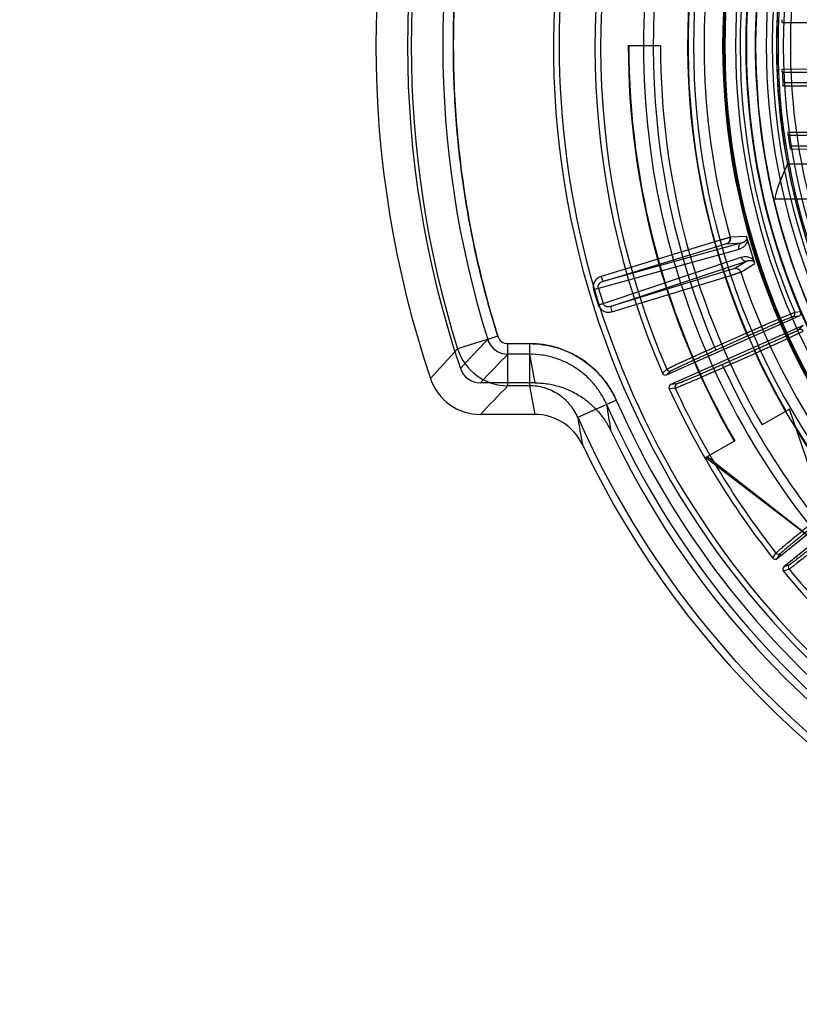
# Model space of a CAD drawing. Header units: millimetres. Extents: x 0 to 297, y 0 to 210.
# Tile 69 of 256: x 140.078 to 140.744, y 92.758 to 93.599. Entities that reach past the tile are written whole.
import ezdxf

# ---------------------------------------------------------------- set-up
doc = ezdxf.new("R2010")
doc.units = ezdxf.units.MM
doc.header["$LTSCALE"] = 16.335
doc.layers.get('0').update_dxf_attribs({"linetype": 'CONTINUOUS'})
for name, color, linetype in [('01_GLOBAL', 7, 'CONTINUOUS'), ('INTFCLR_144815', 7, 'CONTINUOUS'), ('INTFCLR_72935', 7, 'CONTINUOUS')]:
    doc.layers.add(name, color=color, linetype=linetype)

msp = doc.modelspace()

# ---------------------------------------------------------------- linework, layer by layer
at = {"color": 7, "linetype": 'Continuous'}
msp.add_circle((142.5788, 92.20834), 3.42, dxfattribs=at)
at = {"color": 9, "linetype": 'Continuous'}
msp.add_arc((142.5788, 92.20834), 3.37617, 92.96745, 177.03255, dxfattribs=at)
at = {"layer": '01_GLOBAL', "color": 7, "linetype": 'Continuous'}
msp.add_circle((142.5788, 92.20834), 3.465, dxfattribs=at)
at = {"layer": 'INTFCLR_144815', "color": 6, "linetype": 'Continuous'}
for p, q in [((140.62555, 93.57659), (140.59809, 93.57659)), ((140.72186, 93.44573), (140.75327, 93.44573)), ((140.63081, 93.29535), (140.74394, 93.34572)), ((140.7476, 93.3375), (140.63446, 93.28712)), ((140.51825, 93.28859), (140.47179, 93.28859)), ((140.73575, 93.26609), (140.71237, 93.25259)), ((140.78023, 93.13589), (140.73575, 93.26609)), ((140.51825, 93.26159), (140.47178, 93.26159)), ((140.68898, 93.23909), (140.66432, 93.22485)), ((140.66432, 93.22485), (140.77545, 93.13963)), ((140.6656, 93.22559), (140.78023, 93.13589)), ((140.72532, 93.13843), (140.82174, 93.21651)), ((140.8274, 93.20952), (140.73097, 93.13142))]:
    msp.add_line(p, q, dxfattribs=at)
at = {"layer": 'INTFCLR_144815', "color": 9, "linetype": 'Continuous'}
for p, q in [((140.77465, 93.4753), (140.73398, 93.4753)), ((140.67646, 93.41047), (140.57496, 93.37944)), ((140.69517, 93.40811), (140.57627, 93.37514)), ((140.57627, 93.37514), (140.67778, 93.40617)), ((140.67646, 93.41047), (140.67778, 93.40617)), ((140.67778, 93.40617), (140.6821, 93.40751)), ((140.68209, 93.40745), (140.69517, 93.40811)), ((140.69915, 93.41369), (140.68511, 93.41296)), ((140.6924, 93.40256), (140.57261, 93.36934)), ((140.57655, 93.35646), (140.69444, 93.3959)), ((140.58283, 93.35369), (140.69984, 93.39284)), ((140.69984, 93.39284), (140.68863, 93.38608)), ((140.69421, 93.3832), (140.70626, 93.39044)), ((140.68434, 93.38473), (140.58283, 93.35369)), ((140.68863, 93.38608), (140.68434, 93.38473)), ((140.68565, 93.38042), (140.68434, 93.38473)), ((140.57496, 93.37944), (140.57627, 93.37514)), ((140.58414, 93.34939), (140.68565, 93.38042)), ((140.56847, 93.3683), (140.57258, 93.36945)), ((140.57261, 93.36934), (140.56853, 93.36809)), ((140.56853, 93.36809), (140.57247, 93.35521)), ((140.57261, 93.36934), (140.57655, 93.35646)), ((140.57247, 93.35521), (140.57655, 93.35646)), ((140.57254, 93.35499), (140.57659, 93.35635)), ((140.58283, 93.35369), (140.58414, 93.34939)), ((140.74522, 93.34924), (140.74027, 93.34876)), ((140.73889, 93.34523), (140.74394, 93.34572)), ((140.67181, 93.31909), (140.69892, 93.33116)), ((140.69892, 93.33116), (140.70002, 93.32869)), ((140.7476, 93.3375), (140.74386, 93.33407)), ((140.48666, 93.32839), (140.45233, 93.31764)), ((140.48664, 93.32837), (140.47805, 93.32568)), ((140.49522, 93.32207), (140.51374, 93.32207)), ((140.49524, 93.2861), (140.49524, 93.32208)), ((140.51374, 93.32208), (140.51374, 93.2861)), ((140.67291, 93.31663), (140.70002, 93.32869)), ((140.67181, 93.31909), (140.67291, 93.31663)), ((140.70556, 93.31625), (140.67843, 93.30417)), ((140.70666, 93.31378), (140.67953, 93.30171)), ((140.70556, 93.31625), (140.70666, 93.31378)), ((140.51374, 93.31307), (140.49522, 93.31307)), ((140.62723, 93.29675), (140.63102, 93.3002)), ((140.63081, 93.29535), (140.63459, 93.2988)), ((140.67953, 93.30171), (140.67843, 93.30417)), ((140.51374, 93.2861), (140.49524, 93.2861)), ((140.63819, 93.28403), (140.63309, 93.28354)), ((140.63954, 93.28763), (140.63446, 93.28712)), ((140.55491, 93.25924), (140.58784, 93.27378)), ((140.7215, 93.13885), (140.72426, 93.14317)), ((140.72532, 93.13843), (140.72808, 93.14274)), ((140.73537, 93.12941), (140.73058, 93.12761)), ((140.73575, 93.13323), (140.73097, 93.13142))]:
    msp.add_line(p, q, dxfattribs=at)
at = {"layer": 'INTFCLR_144815', "color": 7, "linetype": 'Continuous'}
for p, q in [((140.68529, 93.41306), (140.67646, 93.41047)), ((140.67646, 93.41047), (140.68511, 93.41296)), ((140.70626, 93.39044), (140.69915, 93.41369)), ((140.7027, 93.40207), (140.69915, 93.41369)), ((140.70626, 93.39044), (140.7027, 93.40207)), ((140.68565, 93.38042), (140.69428, 93.38323)), ((140.69421, 93.3832), (140.68565, 93.38042))]:
    msp.add_line(p, q, dxfattribs=at)
at = {"layer": 'INTFCLR_144815', "color": 6, "linetype": 'Continuous'}
for radius in [0.5743, 0.54729]:
    msp.add_circle((141.27355, 93.57659), radius, dxfattribs=at)
for centre, radius, start, end in [((141.27355, 93.57659), 0.79171, 313.99379, 154.5151), ((141.27355, 93.57659), 0.76471, 312.95436, 154.51444), ((141.27355, 93.57659), 0.73942, 108.71364, 257.75596), ((141.27355, 93.57659), 0.59493, 45, 315), ((141.27355, 93.57659), 0.59387, 45, 315), ((141.27355, 93.57659), 0.59301, 45, 315), ((141.27355, 93.57659), 0.57507, 47.86578, 312.13422), ((141.27355, 93.57659), 0.56685, 45.72777, 314.27223), ((141.27355, 93.57659), 0.54886, 45.66635, 314.33365), ((141.27355, 93.57659), 0.54882, 45.74196, 314.25804), ((141.27354, 93.57659), 0.89098, 161.38644, 198.61356), ((141.27353, 93.57659), 0.86398, 161.38749, 198.61249), ((141.27395, 93.57576), 0.70434, 159.53607, 203.33671), ((141.27355, 93.57659), 0.53704, 165.89613, 194.10387), ((141.27355, 93.57659), 0.67547, 180, 210), ((141.27355, 93.57659), 0.675, 180, 210), ((141.27355, 93.57659), 0.648, 180, 210), ((141.27355, 93.57659), 0.549, 190.63263, 247.73973), ((140.73778, 93.3477), 0.0027, 294.09805, 23.11121), ((140.74284, 93.34819), 0.0027, 293.96592, 4.947), ((140.74495, 93.3316), 0.0027, 24.88922, 113.90195), ((140.47179, 93.30658), 0.01799, 198.61476, 270.0055), ((140.47177, 93.30655), 0.04496, 198.61071, 270.01377), ((140.62971, 93.29782), 0.0027, 203.37803, 294.03546), ((140.63555, 93.28466), 0.0027, 113.9646, 204.47109), ((141.27395, 93.57576), 0.70434, 204.51229, 218.33867), ((140.51824, 93.21658), 0.04501, 25.47403, 89.98709), ((141.27355, 93.57659), 0.76471, 205.48556, 293.04564), ((141.27355, 93.57659), 0.79171, 205.4849, 292.00621), ((140.72362, 93.14053), 0.0027, 218.38001, 309.03542), ((140.73266, 93.12933), 0.0027, 128.96464, 219.47301), ((141.27395, 93.57576), 0.70434, 219.51425, 233.34565)]:
    msp.add_arc(centre, radius, start, end, dxfattribs=at)
at = {"layer": 'INTFCLR_144815', "color": 9, "linetype": 'Continuous'}
for centre, radius, start, end in [((141.27355, 93.57659), 0.61976, 52.24363, 307.75637), ((141.27355, 93.57659), 0.7345, 125.90354, 247.50025), ((141.27355, 93.57659), 0.58379, 52.54113, 307.45887), ((141.27355, 93.57659), 0.56666, 45.72802, 314.27198), ((141.27355, 93.57659), 0.55766, 45.73034, 314.26966), ((141.27355, 93.57659), 0.6244, 128.48415, 210), ((141.27355, 93.57659), 0.5525, 128.48415, 246.04051), ((141.27355, 93.57659), 0.6626, 141.03621, 247.50025), ((141.27921, 93.57659), 0.86648, 162.61093, 197.38907), ((141.27923, 93.57659), 0.83955, 162.61072, 197.38942), ((141.27395, 93.57576), 0.6995, 159.67235, 203.19954), ((141.27395, 93.57576), 0.65456, 159.777, 203.08662), ((141.27355, 93.57659), 0.62485, 159.87203, 203.12797), ((141.27355, 93.57659), 0.57991, 159.86644, 203.13356), ((141.27355, 93.57659), 0.567, 166.65544, 193.34456), ((141.27355, 93.57659), 0.61077, 168.45968, 195.54032), ((141.27355, 93.57659), 0.549, 169.36737, 190.63263), ((141.27355, 93.57659), 0.61077, 198.45968, 225.54032), ((140.5767, 93.37059), 0.00854, 195.50033, 197.00001), ((140.57632, 93.37048), 0.00388, 195.50038, 197.14999), ((140.58027, 93.35758), 0.00388, 196.85002, 198.49961), ((140.58064, 93.3577), 0.00854, 197, 198.49968), ((143.50845, 90.4585), 4.17181, 136.58522, 137.05316), ((140.49523, 93.33107), 0.018, 197.41691, 269.96844), ((140.49522, 93.33106), 0.00899, 197.39049, 270.0103), ((143.76741, 90.27367), 4.50061, 137.44127, 137.87932), ((140.49529, 93.33113), 0.04502, 197.43287, 269.9377), ((141.27355, 93.57659), 0.62485, 204.87203, 218.12797), ((143.36328, 90.54411), 3.9866, 136.00717, 136.49418), ((141.32216, 93.44917), 0.8198, 189.55633, 191.2959), ((140.6335, 93.30127), 0.0027, 203.2263, 293.89931), ((141.27395, 93.57576), 0.65456, 204.75151, 218.08872), ((143.36375, 90.51669), 3.98723, 136.00704, 136.49463), ((141.32216, 93.42219), 0.8198, 189.55507, 191.29697), ((140.64065, 93.28516), 0.0027, 114.10033, 204.62203), ((141.27395, 93.57576), 0.6995, 204.64841, 218.20151), ((141.27355, 93.57659), 0.7496, 203.82668, 313.08094), ((141.31798, 93.37745), 0.74612, 188.27042, 190.02655), ((141.27355, 93.57659), 0.7586, 203.82789, 312.57328), ((141.31958, 93.37733), 0.77373, 188.77917, 190.52901), ((141.27355, 93.57659), 0.78559, 203.82668, 319.17999), ((141.27355, 93.57659), 0.6244, 211.48709, 246.04051), ((140.72638, 93.14484), 0.0027, 218.22862, 308.89943), ((140.73745, 93.13113), 0.0027, 129.10034, 219.624), ((141.27395, 93.57576), 0.6995, 219.65039, 233.20854)]:
    msp.add_arc(centre, radius, start, end, dxfattribs=at)
at = {"layer": 'INTFCLR_144815', "color": 7, "linetype": 'Continuous'}
for centre, start, end in [((140.68077, 93.41175), 287.03757, 15.5365), ((140.68994, 93.38178), 18.46145, 106.96243)]:
    msp.add_arc(centre, 0.0045, start, end, dxfattribs=at)
at = {"layer": 'INTFCLR_144815', "color": 9, "linetype": 'Continuous'}
for points, knots in [([(140.48574, 93.82192), (140.48221, 93.81052), (140.47565, 93.78755), (140.4673, 93.75273), (140.46047, 93.71758), (140.45515, 93.68217), (140.45137, 93.64657), (140.44912, 93.61083), (140.44842, 93.57504), (140.44926, 93.53926), (140.45164, 93.50354), (140.45555, 93.46796), (140.46099, 93.43258), (140.46796, 93.39747), (140.47643, 93.36269), (140.48307, 93.33976), (140.48664, 93.32837)], [0, 0, 0, 0, 0.071489, 0.142934, 0.214348, 0.285772, 0.357225, 0.428662, 0.500072, 0.571474, 0.642893, 0.714325, 0.785735, 0.857127, 0.928543, 1, 1, 1, 1]), ([(140.48666, 93.32839), (140.4835, 93.33848), (140.47905, 93.35369), (140.4737, 93.37413), (140.46627, 93.40497), (140.4574, 93.45135), (140.45031, 93.51354), (140.44791, 93.57605), (140.44966, 93.62317), (140.45233, 93.6547), (140.45452, 93.67574), (140.45939, 93.7123), (140.46835, 93.75906), (140.47777, 93.795), (140.48231, 93.81046)], [0, 0, 0, 0, 0.064403, 0.096605, 0.128806, 0.257613, 0.386419, 0.515225, 0.644032, 0.676233, 0.708435, 0.772838, 0.901644, 1, 1, 1, 1]), ([(140.69517, 93.40811), (140.69466, 93.40795), (140.69365, 93.4074), (140.69256, 93.40601), (140.6921, 93.40428), (140.69224, 93.4031), (140.6924, 93.40256)], [0, 0, 0, 0, 0.234158, 0.491435, 0.754119, 1, 1, 1, 1]), ([(140.69981, 93.41153), (140.69982, 93.41021), (140.69934, 93.40831), (140.69807, 93.4063), (140.69677, 93.40483), (140.69491, 93.40347), (140.69324, 93.40279), (140.6924, 93.40256)], [0, 0, 0, 0, 0.31723, 0.450443, 0.570801, 0.790552, 1, 1, 1, 1]), ([(140.6994, 93.41288), (140.69942, 93.41228), (140.69904, 93.41046), (140.6972, 93.4088), (140.69563, 93.40823), (140.69517, 93.40811)], [0, 0, 0, 0, 0.263028, 0.788645, 1, 1, 1, 1]), ([(140.69444, 93.3959), (140.69526, 93.39618), (140.69657, 93.39645), (140.69835, 93.39649), (140.69976, 93.39634), (140.70123, 93.39597), (140.7028, 93.39527), (140.70434, 93.39418), (140.70522, 93.39316), (140.7056, 93.39261)], [0, 0, 0, 0, 0.209096, 0.316871, 0.428808, 0.548039, 0.68056, 0.839563, 1, 1, 1, 1]), ([(140.69444, 93.3959), (140.69461, 93.39536), (140.69515, 93.39431), (140.6965, 93.39313), (140.69818, 93.39258), (140.69933, 93.39269), (140.69984, 93.39284)], [0, 0, 0, 0, 0.245881, 0.508565, 0.765842, 1, 1, 1, 1]), ([(140.69984, 93.39284), (140.70029, 93.39301), (140.70124, 93.39324), (140.70278, 93.39326), (140.70455, 93.3928), (140.70562, 93.3919), (140.70601, 93.39125)], [0, 0, 0, 0, 0.210223, 0.427468, 0.669423, 1, 1, 1, 1]), ([(140.57258, 93.36945), (140.57243, 93.37), (140.57238, 93.37123), (140.57309, 93.37296), (140.57444, 93.37436), (140.57564, 93.37494), (140.57627, 93.37514)], [0, 0, 0, 0, 0.232977, 0.476133, 0.733178, 1, 1, 1, 1]), ([(140.58283, 93.35369), (140.58219, 93.3535), (140.58088, 93.35332), (140.57897, 93.35372), (140.57741, 93.35475), (140.57677, 93.3558), (140.57659, 93.35635)], [0, 0, 0, 0, 0.266819, 0.523867, 0.767023, 1, 1, 1, 1]), ([(140.70002, 93.32869), (140.7011, 93.32918), (140.70327, 93.33014), (140.70649, 93.33157), (140.70968, 93.33297), (140.7128, 93.33434), (140.71583, 93.33566), (140.71875, 93.33693), (140.72154, 93.33814), (140.72417, 93.33927), (140.72664, 93.34033), (140.72892, 93.34129), (140.73099, 93.34217), (140.73285, 93.34294), (140.73448, 93.3436), (140.73586, 93.34416), (140.73699, 93.3446), (140.73797, 93.34495), (140.73856, 93.3452), (140.73889, 93.34523)], [0, 0, 0, 0, 0.084323, 0.16809, 0.250713, 0.331556, 0.409999, 0.485497, 0.557537, 0.62562, 0.689268, 0.748005, 0.801412, 0.849116, 0.890803, 0.926163, 0.954937, 0.976922, 1, 1, 1, 1]), ([(140.74386, 93.33407), (140.74362, 93.33385), (140.74303, 93.33358), (140.74212, 93.33308), (140.74103, 93.33254), (140.73969, 93.33188), (140.73811, 93.33112), (140.73629, 93.33025), (140.73425, 93.32929), (140.73201, 93.32825), (140.72957, 93.32712), (140.72697, 93.32592), (140.72421, 93.32465), (140.72131, 93.32333), (140.7183, 93.32197), (140.71519, 93.32056), (140.71202, 93.31914), (140.7088, 93.3177), (140.70664, 93.31673), (140.70556, 93.31625)], [0, 0, 0, 0, 0.023128, 0.045154, 0.073956, 0.109327, 0.151023, 0.198751, 0.252183, 0.31094, 0.374602, 0.442688, 0.514733, 0.590259, 0.66874, 0.749581, 0.832133, 0.915787, 1, 1, 1, 1]), ([(140.58784, 93.27378), (140.58625, 93.27737), (140.58348, 93.28259), (140.57907, 93.28907), (140.57426, 93.29515), (140.56949, 93.3), (140.56502, 93.3038), (140.56193, 93.30623), (140.55635, 93.31015), (140.54956, 93.31391), (140.54327, 93.31655), (140.53956, 93.31787), (140.53397, 93.31964), (140.52544, 93.32151), (140.51767, 93.32208), (140.51374, 93.32208)], [0, 0, 0, 0, 0.125, 0.1875, 0.25, 0.375, 0.40625, 0.4375, 0.5, 0.625, 0.6875, 0.71875, 0.75, 0.875, 1, 1, 1, 1]), ([(140.51374, 93.32207), (140.51767, 93.32207), (140.52357, 93.32163), (140.53127, 93.32022), (140.53878, 93.31827), (140.54514, 93.31586), (140.55042, 93.3133), (140.5539, 93.31146), (140.55974, 93.30793), (140.56591, 93.30324), (140.57086, 93.29855), (140.57357, 93.29569), (140.57745, 93.29128), (140.5826, 93.28424), (140.58626, 93.27736), (140.58785, 93.27376)], [0, 0, 0, 0, 0.125, 0.1875, 0.25, 0.375, 0.40625, 0.4375, 0.5, 0.625, 0.6875, 0.71875, 0.75, 0.875, 1, 1, 1, 1]), ([(140.63102, 93.3002), (140.63133, 93.30048), (140.6321, 93.30082), (140.63305, 93.30133), (140.63389, 93.30174), (140.63565, 93.30261), (140.638, 93.30372), (140.64052, 93.30491), (140.64222, 93.3057), (140.64514, 93.30705), (140.64818, 93.30845), (140.65133, 93.30989), (140.65364, 93.31094), (140.65787, 93.31285), (140.66217, 93.31479), (140.66595, 93.31648), (140.66855, 93.31764), (140.67051, 93.31851), (140.67181, 93.31909)], [0, 0, 0, 0, 0.027985, 0.05505, 0.071893, 0.09087, 0.185921, 0.244853, 0.277085, 0.31076, 0.459458, 0.500143, 0.542124, 0.628433, 0.809951, 0.857127, 0.904559, 1, 1, 1, 1]), ([(140.63459, 93.2988), (140.63488, 93.29906), (140.63561, 93.29939), (140.63673, 93.29999), (140.63873, 93.30097), (140.64114, 93.30213), (140.64352, 93.30325), (140.64511, 93.304), (140.64785, 93.30528), (140.6507, 93.30659), (140.65367, 93.30795), (140.65583, 93.30894), (140.65981, 93.31075), (140.66385, 93.31257), (140.6674, 93.31416), (140.66985, 93.31526), (140.67168, 93.31608), (140.67291, 93.31663)], [0, 0, 0, 0, 0.028009, 0.055084, 0.090904, 0.185957, 0.24489, 0.277121, 0.310794, 0.459488, 0.500171, 0.54215, 0.628455, 0.809963, 0.857136, 0.904565, 1, 1, 1, 1]), ([(140.57962, 93.27013), (140.57822, 93.27329), (140.57496, 93.27942), (140.57035, 93.28573), (140.56692, 93.28963), (140.56453, 93.29215), (140.56013, 93.29632), (140.55461, 93.30052), (140.54942, 93.30365), (140.54635, 93.30528), (140.54168, 93.30754), (140.536, 93.30969), (140.5293, 93.31143), (140.52246, 93.31269), (140.51723, 93.31307), (140.51374, 93.31307)], [0, 0, 0, 0, 0.124954, 0.249463, 0.280851, 0.312339, 0.374896, 0.499259, 0.561793, 0.593274, 0.624673, 0.74919, 0.81147, 0.874174, 1, 1, 1, 1]), ([(140.67953, 93.30171), (140.67694, 93.30055), (140.6731, 93.29885), (140.66863, 93.29687), (140.66613, 93.29577), (140.66258, 93.29422), (140.65859, 93.29247), (140.6547, 93.29079), (140.65264, 93.28991), (140.64993, 93.28875), (140.64736, 93.28766), (140.64493, 93.28664), (140.6436, 93.28609), (140.64177, 93.28533), (140.63989, 93.28464), (140.63861, 93.28408), (140.63819, 93.28403)], [0, 0, 0, 0, 0.188607, 0.280653, 0.326105, 0.370884, 0.539072, 0.616642, 0.65358, 0.688826, 0.813069, 0.839934, 0.864992, 0.908831, 0.971667, 1, 1, 1, 1]), ([(140.67843, 93.30417), (140.676, 93.30309), (140.67239, 93.30149), (140.66818, 93.29964), (140.66583, 93.29861), (140.66249, 93.29715), (140.65874, 93.29551), (140.65508, 93.29394), (140.65314, 93.29311), (140.6506, 93.29202), (140.64818, 93.291), (140.64588, 93.29005), (140.64464, 93.28954), (140.64292, 93.28883), (140.64114, 93.28819), (140.63994, 93.28766), (140.63954, 93.28763)], [0, 0, 0, 0, 0.188596, 0.280636, 0.326086, 0.370863, 0.539044, 0.61661, 0.653548, 0.688793, 0.813035, 0.8399, 0.864958, 0.908798, 0.971644, 1, 1, 1, 1]), ([(140.55491, 93.25924), (140.55403, 93.26123), (140.55249, 93.26413), (140.55005, 93.26773), (140.54736, 93.27112), (140.5447, 93.27383), (140.54223, 93.27593), (140.54052, 93.27728), (140.53742, 93.27946), (140.53363, 93.28156), (140.53014, 93.28303), (140.52809, 93.28376), (140.52499, 93.28474), (140.52023, 93.28579), (140.5159, 93.2861), (140.51374, 93.2861)], [0, 0, 0, 0, 0.125883, 0.188619, 0.250924, 0.375467, 0.406867, 0.438352, 0.500893, 0.625246, 0.687787, 0.719266, 0.750645, 0.875108, 1, 1, 1, 1]), ([(140.72426, 93.14317), (140.72449, 93.14352), (140.72515, 93.14404), (140.72593, 93.14478), (140.72664, 93.1454), (140.72811, 93.14669), (140.73009, 93.14837), (140.73222, 93.15017), (140.73366, 93.15138), (140.73612, 93.15344), (140.7387, 93.15557), (140.74137, 93.15778), (140.74333, 93.15939), (140.74692, 93.16234), (140.75058, 93.16532), (140.75379, 93.16793), (140.756, 93.16973), (140.75766, 93.17107), (140.75878, 93.17197)], [0, 0, 0, 0, 0.027985, 0.05505, 0.071892, 0.090869, 0.18592, 0.244853, 0.277085, 0.310759, 0.459458, 0.500143, 0.542124, 0.628433, 0.809951, 0.857127, 0.904559, 1, 1, 1, 1]), ([(140.72808, 93.14274), (140.72829, 93.14307), (140.72891, 93.14357), (140.72983, 93.14445), (140.73151, 93.14591), (140.73354, 93.14765), (140.73554, 93.14935), (140.73689, 93.15048), (140.7392, 93.15243), (140.74162, 93.15444), (140.74413, 93.15651), (140.74597, 93.15803), (140.74934, 93.1608), (140.75277, 93.16361), (140.75579, 93.16607), (140.75787, 93.16776), (140.75943, 93.16903), (140.76048, 93.16988)], [0, 0, 0, 0, 0.028009, 0.055084, 0.090904, 0.185957, 0.24489, 0.277121, 0.310794, 0.459488, 0.500171, 0.54215, 0.628455, 0.809962, 0.857136, 0.904565, 1, 1, 1, 1]), ([(140.77073, 93.15718), (140.76853, 93.1554), (140.76526, 93.15275), (140.76145, 93.14969), (140.75932, 93.14798), (140.7563, 93.14556), (140.75289, 93.14284), (140.74957, 93.14021), (140.74781, 93.13882), (140.7455, 93.137), (140.74329, 93.13528), (140.74121, 93.13367), (140.74007, 93.13279), (140.7385, 93.13159), (140.73685, 93.13044), (140.73577, 93.12956), (140.73537, 93.12941)], [0, 0, 0, 0, 0.188607, 0.280653, 0.326105, 0.370884, 0.539071, 0.616642, 0.65358, 0.688825, 0.813069, 0.839934, 0.864992, 0.908831, 0.971667, 1, 1, 1, 1]), ([(140.76903, 93.15927), (140.76696, 93.1576), (140.76389, 93.15512), (140.7603, 93.15224), (140.7583, 93.15064), (140.75545, 93.14836), (140.75225, 93.14582), (140.74912, 93.14335), (140.74747, 93.14204), (140.74529, 93.14034), (140.74322, 93.13872), (140.74125, 93.13721), (140.74018, 93.13639), (140.7387, 93.13526), (140.73715, 93.13419), (140.73612, 93.13337), (140.73575, 93.13323)], [0, 0, 0, 0, 0.188596, 0.280635, 0.326086, 0.370863, 0.539043, 0.61661, 0.653547, 0.688793, 0.813034, 0.8399, 0.864958, 0.908798, 0.971644, 1, 1, 1, 1])]:
    msp.add_open_spline(points, degree=3, knots=knots, dxfattribs=at)
at = {"layer": 'INTFCLR_144815', "color": 6, "linetype": 'Continuous'}
for points, knots in [([(140.73398, 93.4753), (140.73352, 93.4743), (140.73266, 93.4724), (140.73137, 93.4695), (140.73006, 93.46649), (140.72869, 93.46324), (140.72735, 93.45988), (140.72613, 93.45661), (140.72511, 93.45354), (140.72429, 93.45072), (140.72368, 93.44815), (140.72339, 93.44651), (140.72328, 93.44573)], [0, 0, 0, 0, 0.104598, 0.19837, 0.301407, 0.417161, 0.534199, 0.645346, 0.748928, 0.841358, 0.924756, 1, 1, 1, 1]), ([(140.69892, 93.33116), (140.70008, 93.33168), (140.70241, 93.33271), (140.70589, 93.33425), (140.70933, 93.33576), (140.71269, 93.33723), (140.71593, 93.33864), (140.71903, 93.33999), (140.722, 93.34127), (140.7248, 93.34248), (140.72742, 93.34359), (140.72983, 93.34461), (140.73201, 93.34553), (140.73397, 93.34635), (140.73568, 93.34705), (140.73713, 93.34763), (140.7383, 93.3481), (140.73931, 93.34845), (140.73993, 93.34872), (140.74027, 93.34876)], [0, 0, 0, 0, 0.085073, 0.170047, 0.253952, 0.335764, 0.414445, 0.489871, 0.561878, 0.629985, 0.69355, 0.75177, 0.804657, 0.851905, 0.893158, 0.927925, 0.955975, 0.977398, 1, 1, 1, 1]), ([(140.7474, 93.33274), (140.74714, 93.3325), (140.74649, 93.33221), (140.74549, 93.33167), (140.7443, 93.33108), (140.74284, 93.33036), (140.74112, 93.32954), (140.73916, 93.32861), (140.73697, 93.32758), (140.73456, 93.32645), (140.73196, 93.32525), (140.72918, 93.32397), (140.72624, 93.32262), (140.72317, 93.32122), (140.71999, 93.31978), (140.71674, 93.31831), (140.71343, 93.31682), (140.71006, 93.31531), (140.7078, 93.3143), (140.70666, 93.31378)], [0, 0, 0, 0, 0.023615, 0.046354, 0.076232, 0.112431, 0.154715, 0.203151, 0.257337, 0.316793, 0.380619, 0.448656, 0.520709, 0.596328, 0.674203, 0.753803, 0.834425, 0.916368, 1, 1, 1, 1]), ([(140.51825, 93.28859), (140.52021, 93.28859), (140.52413, 93.28843), (140.52998, 93.28771), (140.53576, 93.28651), (140.54141, 93.28485), (140.54691, 93.28272), (140.55222, 93.28016), (140.55717, 93.27725), (140.56155, 93.27418), (140.56526, 93.27118), (140.56835, 93.26835), (140.57096, 93.26568), (140.57334, 93.26298), (140.57572, 93.26001), (140.57823, 93.2565), (140.58083, 93.25232), (140.58245, 93.24923), (140.58325, 93.24755)], [0, 0, 0, 0, 0.072567, 0.145139, 0.217836, 0.290559, 0.363135, 0.435728, 0.508418, 0.575258, 0.633554, 0.684809, 0.730138, 0.771725, 0.817992, 0.87089, 0.931221, 1, 1, 1, 1])]:
    msp.add_open_spline(points, degree=3, knots=knots, dxfattribs=at)
at = {"layer": 'INTFCLR_144815', "color": 7, "linetype": 'Continuous'}
for points, knots in [([(140.68518, 93.41297), (140.68541, 93.41216), (140.68538, 93.41061), (140.68424, 93.40854), (140.68292, 93.4077), (140.68209, 93.40745)], [0, 0, 0, 0, 0.365283, 0.627628, 1, 1, 1, 1]), ([(140.69428, 93.38323), (140.69401, 93.38403), (140.69312, 93.3853), (140.69102, 93.38637), (140.68945, 93.38633), (140.68863, 93.38608)], [0, 0, 0, 0, 0.365287, 0.62763, 1, 1, 1, 1])]:
    msp.add_open_spline(points, degree=3, knots=knots, dxfattribs=at)
at = {"layer": 'INTFCLR_144815', "color": 9, "linetype": 'Continuous'}
for points in [[(140.57496, 93.37944), (140.57379, 93.37908), (140.57159, 93.37794), (140.56918, 93.37518), (140.56801, 93.37178), (140.56816, 93.36942), (140.56847, 93.3683)], [(140.57253, 93.35499), (140.5729, 93.3539), (140.57408, 93.35185), (140.57696, 93.34969), (140.58051, 93.34875), (140.58297, 93.34903), (140.58414, 93.34939)]]:
    msp.add_open_spline(points, degree=3, dxfattribs=at)
at = {"layer": 'INTFCLR_72935', "color": 6, "linetype": 'Continuous'}
for p, q in [((140.72955, 93.59649), (140.72952, 93.59649)), ((140.72952, 93.55669), (140.72955, 93.55669)), ((140.73026, 93.54249), (140.73023, 93.54249)), ((140.73419, 93.50271), (140.73423, 93.50271)), ((140.73637, 93.48847), (140.73634, 93.48847))]:
    msp.add_line(p, q, dxfattribs=at)
at = {"layer": 'INTFCLR_72935', "color": 7, "linetype": 'Continuous'}
for p, q in [((140.72955, 93.59649), (140.7296, 93.59725)), ((140.7296, 93.59725), (140.72967, 93.59866)), ((140.7296, 93.55593), (140.72955, 93.55669)), ((140.72969, 93.55409), (140.72963, 93.55551))]:
    msp.add_line(p, q, dxfattribs=at)
at = {"layer": 'INTFCLR_72935', "color": 9, "linetype": 'Continuous'}
for p, q in [((140.72955, 93.59649), (140.80523, 93.59623)), ((140.72955, 93.55669), (140.80523, 93.55696)), ((140.72969, 93.55409), (140.80404, 93.55409)), ((140.73014, 93.54509), (140.80455, 93.54509)), ((140.73026, 93.54249), (140.80608, 93.54222)), ((140.73423, 93.50271), (140.81064, 93.50298)), ((140.73463, 93.50009), (140.80975, 93.50009)), ((140.73598, 93.49109), (140.81133, 93.49109)), ((140.73637, 93.48847), (140.81323, 93.4882))]:
    msp.add_line(p, q, dxfattribs=at)
at = {"layer": 'INTFCLR_72935', "color": 6, "linetype": 'Continuous'}
for centre, radius, start, end in [((141.27355, 93.57659), 0.54311, 90, 270), ((141.27351, 93.57659), 0.54429, 182.36914, 183.31772), ((141.27351, 93.57659), 0.54429, 188.07955, 189.03763)]:
    msp.add_arc(centre, radius, start, end, dxfattribs=at)
at = {"layer": 'INTFCLR_72935', "color": 7, "linetype": 'Continuous'}
for centre, radius, start, end in [((140.67998, 93.60016), 0.04971, 355.77056, 357.63056), ((140.51057, 93.54503), 0.2193, 2.36954, 2.74785)]:
    msp.add_arc(centre, radius, start, end, dxfattribs=at)
at = {"layer": 'INTFCLR_72935', "color": 6, "linetype": 'Continuous'}
for points in [[(140.73026, 93.54249), (140.7308, 93.54249), (140.73022, 93.54357), (140.73019, 93.54411)], [(140.73463, 93.50009), (140.73456, 93.50058), (140.73491, 93.50157), (140.73441, 93.50157)], [(140.73637, 93.48847), (140.73696, 93.48847), (140.73621, 93.48963), (140.73612, 93.49021)]]:
    msp.add_open_spline(points, degree=3, dxfattribs=at)

doc.saveas('drawing.dxf')
